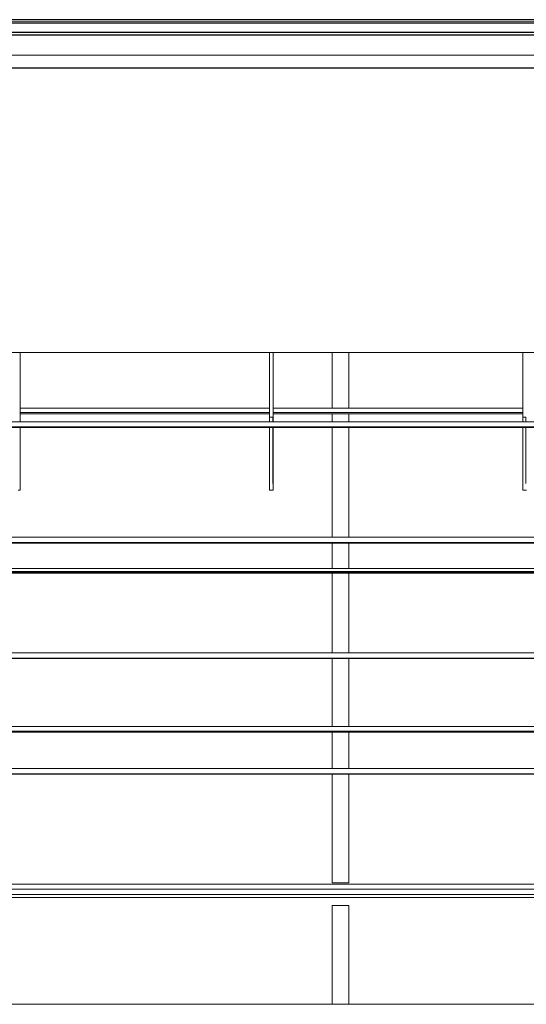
# Model space of a CAD drawing. Header units: millimetres. Extents: x -261 to 187, y -214 to 106.
# Tile 16 of 256: x -196.3 to -192.46, y -203.85 to -196.38. Entities that reach past the tile are written whole.
import ezdxf

# ---------------------------------------------------------------- set-up
doc = ezdxf.new("R2010")
doc.units = ezdxf.units.MM
doc.header["$LTSCALE"] = 0.005
doc.header["$MEASUREMENT"] = 0
for name, color, linetype, lineweight in [('AP-Condutos', 4, 'Continuous', 25), ('IFC-Cobertura-Contorno', 253, 'Continuous', 5), ('IFC-Elemento construtivo genérico-Contorno', 9, 'Continuous', 5), ('IFC-Parede-Contorno', 9, 'Continuous', 5)]:
    doc.layers.add(name, color=color, linetype=linetype, lineweight=lineweight)

msp = doc.modelspace()

# ---------------------------------------------------------------- linework, layer by layer
at = {"layer": 'AP-Condutos'}
for p, q in [((-188.6816, -196.3849), (-210.7731, -196.3849)), ((-188.6816, -196.4829), (-210.7764, -196.4829)), ((-188.5961, -196.5019), (-211.2511, -196.5019)), ((-188.5961, -196.7519), (-211.2511, -196.7519))]:
    msp.add_line(p, q, dxfattribs=at)
at = {"layer": 'IFC-Cobertura-Contorno', "lineweight": 5}
for p, q in [((-211.538, -196.4118), (-189.8928, -196.4118)), ((-211.4994, -196.6537), (-188.5967, -196.6537)), ((-203.4414, -198.908), (-188.5858, -198.908)), ((-196.3002, -199.3479), (-196.3002, -198.908)), ((-194.4095, -199.3479), (-194.4095, -198.908)), ((-194.3795, -199.3479), (-194.3795, -198.908)), ((-192.4887, -199.3479), (-192.4887, -198.908)), ((-196.3002, -199.3296), (-194.4095, -199.3296)), ((-194.3795, -199.3296), (-192.4887, -199.3296)), ((-196.3002, -199.433), (-196.3002, -199.3479)), ((-196.3002, -199.3644), (-194.4095, -199.3644)), ((-196.3002, -199.3734), (-194.4095, -199.3734)), ((-194.4095, -199.3768), (-194.4095, -199.3479)), ((-194.4095, -199.3981), (-194.4095, -199.3768)), ((-194.4095, -199.433), (-194.4095, -199.3981)), ((-194.4095, -199.3981), (-194.3988, -199.3981)), ((-194.3988, -199.3981), (-194.3845, -199.3981)), ((-194.3845, -199.433), (-194.3845, -199.3981)), ((-194.3795, -199.433), (-194.3795, -199.3479)), ((-194.3795, -199.3644), (-192.4887, -199.3644)), ((-194.3795, -199.3734), (-192.4887, -199.3734)), ((-192.4887, -199.3768), (-192.4887, -199.3479)), ((-192.4887, -199.3981), (-192.4887, -199.3768)), ((-192.4887, -199.433), (-192.4887, -199.3981)), ((-192.4887, -199.3981), (-192.478, -199.3981)), ((-192.478, -199.3981), (-192.4637, -199.3981)), ((-192.4637, -199.433), (-192.4637, -199.3981)), ((-211.6963, -199.433), (-188.6172, -199.433)), ((-211.6963, -199.4728), (-188.6172, -199.4728)), ((-211.6963, -199.4768), (-188.6172, -199.4768)), ((-196.3002, -199.6667), (-196.3002, -199.4768)), ((-194.4095, -199.9006), (-194.4095, -199.4768)), ((-194.3845, -199.664), (-194.3845, -199.4768)), ((-194.3795, -199.6667), (-194.3795, -199.4768)), ((-192.4887, -199.9006), (-192.4887, -199.4768)), ((-192.4637, -199.664), (-192.4637, -199.4768)), ((-196.3002, -199.9509), (-196.3002, -199.6667)), ((-194.3845, -199.9006), (-194.3845, -199.664)), ((-194.3795, -199.9509), (-194.3795, -199.6667)), ((-192.4637, -199.9006), (-192.4637, -199.664)), ((-194.4095, -199.9251), (-194.4095, -199.9006)), ((-194.4095, -199.9509), (-194.4095, -199.9251)), ((-192.4887, -199.9251), (-192.4887, -199.9006)), ((-192.4887, -199.9509), (-192.4887, -199.9251)), ((-196.3147, -199.9509), (-196.3002, -199.9509)), ((-194.4095, -199.9509), (-194.394, -199.9509)), ((-194.394, -199.9509), (-194.3795, -199.9509)), ((-192.4887, -199.9509), (-192.4732, -199.9509)), ((-192.4732, -199.9509), (-192.4587, -199.9509)), ((-211.6963, -200.3093), (-188.6172, -200.3093)), ((-211.6963, -200.3491), (-188.6172, -200.3491)), ((-211.6963, -200.3531), (-188.6172, -200.3531)), ((-211.6963, -200.5455), (-188.6172, -200.5455)), ((-211.6963, -200.5681), (-190.5917, -200.5681)), ((-211.6963, -200.5731), (-191.7829, -200.5731)), ((-211.6963, -200.5808), (-188.6172, -200.5808)), ((-211.6963, -201.1857), (-188.6172, -201.1857)), ((-211.6963, -201.2255), (-188.6172, -201.2255)), ((-211.6963, -201.2295), (-188.6172, -201.2295)), ((-211.6963, -201.7445), (-188.6172, -201.7445)), ((-211.6963, -201.7793), (-188.6172, -201.7793)), ((-211.6963, -201.7883), (-188.6172, -201.7883)), ((-211.6963, -202.062), (-188.6172, -202.062)), ((-211.6963, -202.1018), (-188.6172, -202.1018)), ((-211.6963, -202.1058), (-188.6172, -202.1058)), ((-211.6963, -202.9383), (-188.6172, -202.9383)), ((-211.6963, -202.9781), (-188.6172, -202.9781)), ((-211.6963, -203.0179), (-188.6172, -203.0179)), ((-211.6963, -203.0395), (-188.6172, -203.0395)), ((-211.6963, -203.8505), (-188.6172, -203.8505))]:
    msp.add_line(p, q, dxfattribs=at)
at = {"layer": 'IFC-Elemento construtivo genérico-Contorno', "lineweight": 5}
for p, q in [((-193.9325, -199.3296), (-193.9325, -198.908)), ((-193.8061, -199.3296), (-193.8061, -198.908)), ((-193.9325, -199.433), (-193.9325, -199.3734)), ((-193.8061, -199.433), (-193.8061, -199.3734)), ((-193.9325, -200.3093), (-193.9325, -199.4768)), ((-193.8061, -200.3093), (-193.8061, -199.4768)), ((-193.9325, -200.5455), (-193.9325, -200.3531)), ((-193.8061, -200.5455), (-193.8061, -200.3531)), ((-193.9325, -201.1857), (-193.9325, -200.5808)), ((-193.8061, -201.1857), (-193.8061, -200.5808)), ((-193.9325, -201.7445), (-193.9325, -201.2295)), ((-193.8061, -201.7445), (-193.8061, -201.2295)), ((-193.8061, -201.7445), (-193.8061, -201.483)), ((-193.8061, -201.7445), (-193.8061, -201.483)), ((-193.9325, -201.9847), (-193.9325, -201.7883)), ((-193.8061, -202.0325), (-193.8061, -201.7883)), ((-193.8061, -202.062), (-193.8061, -201.7883)), ((-193.8061, -201.9847), (-193.8061, -201.7883)), ((-193.9325, -202.062), (-193.9325, -201.9847)), ((-193.8061, -202.062), (-193.8061, -201.9847)), ((-193.9325, -202.1557), (-193.9325, -202.1058)), ((-193.9325, -202.3339), (-193.9325, -202.1557)), ((-193.8061, -202.1557), (-193.8061, -202.1058)), ((-193.8061, -202.9304), (-193.8061, -202.1509)), ((-193.8061, -202.4872), (-193.8061, -202.1509)), ((-193.8061, -202.3339), (-193.8061, -202.1557)), ((-193.9325, -202.3515), (-193.9325, -202.3339)), ((-193.9325, -202.4872), (-193.9325, -202.3515)), ((-193.8061, -202.3515), (-193.8061, -202.3339)), ((-193.8061, -202.4872), (-193.8061, -202.3515)), ((-193.9325, -202.9304), (-193.9325, -202.4872)), ((-193.9325, -202.9304), (-193.8061, -202.9304)), ((-193.9325, -203.0408), (-193.9325, -203.0395)), ((-193.9325, -203.0408), (-193.8126, -203.0408)), ((-193.8126, -203.0408), (-193.8061, -203.0408)), ((-193.8061, -203.0408), (-193.8061, -203.0395)), ((-193.9325, -203.5443), (-193.9325, -203.1011)), ((-193.9325, -203.1011), (-193.8061, -203.1011)), ((-193.8061, -203.8505), (-193.8061, -203.1011)), ((-193.9325, -203.6827), (-193.9325, -203.5443)), ((-193.8061, -203.8505), (-193.8061, -203.5443)), ((-193.8061, -203.6827), (-193.8061, -203.5443)), ((-193.9325, -203.7006), (-193.9325, -203.6827)), ((-193.9325, -203.8505), (-193.9325, -203.7006)), ((-193.8061, -203.7006), (-193.8061, -203.6827)), ((-193.8061, -203.8505), (-193.8061, -203.7006))]:
    msp.add_line(p, q, dxfattribs=at)
at = {"layer": 'IFC-Parede-Contorno', "lineweight": 5}
msp.add_line((-202.5374, -196.4018), (-189.1737, -196.4018), dxfattribs=at)

doc.saveas('drawing.dxf')
